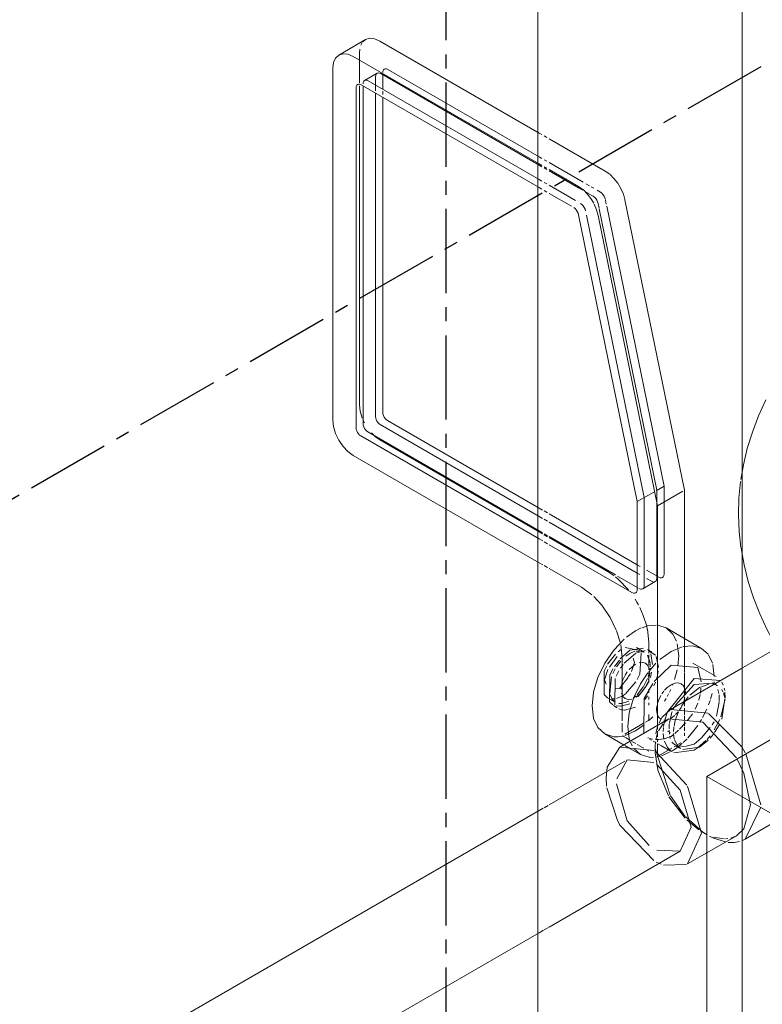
# Model space of a CAD drawing. Header units: inches. Extents: x -332 to 1204, y -60 to 270.
# Tile 33 of 91: x 18 to 25, y 168 to 176. Entities that reach past the tile are written whole.
import ezdxf

# ---------------------------------------------------------------- set-up
doc = ezdxf.new("R2010")
doc.units = ezdxf.units.IN
doc.header["$MEASUREMENT"] = 0
doc.linetypes.add('CLDWTR', pattern=[1.125, 0.75, -0.125, 0.125, -0.125])
doc.layers.add('P-PIPE', color=3, linetype='Continuous', lineweight=30)
doc.layers.add('P-SANR-FIXT', color=6, linetype='Continuous', lineweight=9)

# ---------------------------------------------------------------- blocks, each defined once
blk = doc.blocks.new('SSG_Safety_Station_Shower_Eyewash_PLA_3_ - Default-3066068-HOT AND COLD WATER RISER DIAGRAM')
at = {"layer": 'P-SANR-FIXT', "color": 254}
for p, q in [((24.6391, 169.8006), (24.6391, 186.3283)), ((22.821, 186.2011), (22.821, 165.6386)), ((21.2865, 176.1742), (21.0489, 176.0371)), ((21.4145, 176.1615), (22.8322, 175.3431)), ((22.8322, 175.0687), (21.1769, 176.0244)), ((20.9959, 175.9199), (20.9959, 172.7882)), ((21.2482, 175.7713), (22.8322, 174.8568)), ((21.2646, 175.7636), (21.2646, 172.7555)), ((21.2024, 172.7196), (21.2024, 175.7449)), ((21.3059, 172.6839), (22.8322, 171.8027)), ((22.8322, 171.7309), (21.2437, 172.648)), ((21.1769, 172.4746), (22.8322, 171.519)), ((24.9557, 170.7646), (24.6279, 170.5753)), ((24.6347, 169.8799), (24.6658, 169.8292)), ((22.8322, 169.3138), (19.5097, 167.3955)), ((19.9802, 166.5807), (22.8322, 168.2274))]:
    blk.add_line(p, q, dxfattribs=at)
at = {"layer": 'P-SANR-FIXT', "color": 10}
for p, q in [((21.246, 176.1261), (21.2578, 176.1475)), ((21.2632, 176.1545), (21.2865, 176.1742)), ((21.2335, 176.057), (21.236, 176.0898)), ((21.2335, 175.7881), (21.2335, 176.057)), ((21.3895, 175.8748), (21.278, 175.8104)), ((21.3761, 175.7195), (21.3761, 175.8452)), ((21.4219, 175.8716), (22.8322, 175.0574)), ((21.44, 175.8612), (21.44, 175.7324)), ((22.8322, 175.1311), (21.4858, 175.9085)), ((21.2335, 172.9253), (21.2335, 175.7629)), ((22.8322, 174.9286), (21.3104, 175.8072)), ((21.3761, 172.8199), (21.3761, 175.6974)), ((21.44, 175.7148), (21.44, 175.6843)), ((21.44, 175.6606), (21.44, 172.8568)), ((22.8322, 175.3431), (22.8556, 175.3296)), ((22.8761, 175.3177), (22.8992, 175.3044)), ((22.9201, 175.2923), (23.4207, 175.0033)), ((22.856, 175.1174), (22.8322, 175.1311)), ((22.8561, 175.0549), (22.8322, 175.0687)), ((22.8322, 175.0574), (22.8562, 175.0436)), ((22.8997, 175.0922), (22.8761, 175.1058)), ((23.2244, 174.9047), (22.9201, 175.0804)), ((22.8998, 175.0297), (22.8761, 175.0433)), ((22.8761, 175.032), (22.8998, 175.0184)), ((23.1831, 174.8661), (22.9201, 175.018)), ((22.9201, 175.0067), (23.1808, 174.8561)), ((23.4207, 175.0033), (23.4599, 174.9757)), ((22.8564, 174.9146), (22.8322, 174.9286)), ((22.9001, 174.8894), (22.8761, 174.9033)), ((23.154, 174.7428), (22.9201, 174.8779)), ((23.2807, 174.8722), (23.2473, 174.8915)), ((22.8322, 174.8568), (22.8566, 174.8427)), ((22.8761, 174.8314), (22.9002, 174.8175)), ((22.9201, 174.806), (23.1187, 174.6914)), ((23.1814, 174.8558), (23.2201, 174.8334)), ((23.2223, 174.8385), (23.1831, 174.8661)), ((23.2386, 174.8228), (23.2668, 174.8065)), ((23.2686, 174.8054), (23.3128, 174.7799)), ((23.3173, 174.851), (23.2936, 174.8647)), ((23.3767, 174.8168), (23.3484, 174.8331)), ((23.3885, 174.8081), (23.3767, 174.8168)), ((23.2132, 174.7069), (23.2013, 174.7155)), ((23.2242, 174.6952), (23.2132, 174.7069)), ((23.2338, 174.6813), (23.2242, 174.6952)), ((23.3128, 174.7799), (23.3247, 174.7712)), ((23.3526, 174.7304), (23.3572, 174.715)), ((23.3572, 174.715), (23.3656, 174.6736)), ((23.4295, 174.7104), (23.4224, 174.745)), ((23.5956, 174.7474), (24.1241, 172.1643)), ((23.1834, 174.6147), (23.7055, 172.0634)), ((23.2411, 174.6661), (23.2338, 174.6813)), ((23.2456, 174.6506), (23.2411, 174.6661)), ((23.7678, 172.0993), (23.2534, 174.6129)), ((23.8866, 172.0272), (23.358, 174.6102)), ((23.3666, 174.6688), (23.8793, 172.1637)), ((23.9431, 172.2005), (23.4333, 174.6917)), ((21.2776, 172.7632), (21.2637, 172.7924)), ((21.4813, 172.7852), (22.8322, 172.0052)), ((21.2646, 172.7555), (21.266, 172.7424)), ((21.2952, 172.6917), (21.3059, 172.6839)), ((22.8322, 171.9315), (21.4175, 172.7483)), ((21.3627, 172.6505), (21.3386, 172.6749)), ((21.4145, 172.6118), (21.3677, 172.646)), ((22.8322, 171.7933), (21.4145, 172.6118)), ((23.8722, 172.1596), (23.9431, 172.2005)), ((23.8793, 172.1637), (23.8793, 172.0627)), ((23.8866, 172.0272), (24.1092, 172.1557)), ((23.9431, 171.4187), (23.9431, 172.2005)), ((24.1241, 172.1643), (24.1241, 170.5972)), ((23.7055, 172.0634), (23.8535, 172.1488)), ((23.7678, 171.3174), (23.7678, 172.0993)), ((23.7787, 172.1056), (23.8535, 172.1488)), ((22.8322, 172.0052), (22.8626, 171.9877)), ((22.8761, 171.9799), (22.9063, 171.9625)), ((23.7055, 172.0634), (23.7055, 171.2815)), ((23.8793, 172.0539), (23.8793, 171.3818)), ((23.8866, 170.46), (23.8866, 172.0272)), ((22.8628, 171.9139), (22.8322, 171.9315)), ((22.9064, 171.8887), (22.8761, 171.9061)), ((22.9201, 171.9545), (23.7055, 171.501)), ((23.7055, 171.4273), (22.9201, 171.8808)), ((22.8322, 171.8027), (22.863, 171.7849)), ((22.863, 171.7755), (22.8322, 171.7933)), ((22.8632, 171.713), (22.8322, 171.7309)), ((22.8761, 171.7774), (22.9067, 171.7597)), ((22.9067, 171.7503), (22.8761, 171.768)), ((22.9201, 171.752), (23.5109, 171.4109)), ((23.4453, 171.4393), (22.9201, 171.7426)), ((22.9068, 171.6878), (22.8761, 171.7055)), ((23.6581, 171.2541), (22.9201, 171.6802)), ((22.8322, 171.519), (22.8636, 171.5008)), ((22.8761, 171.4936), (22.9073, 171.4756)), ((22.9201, 171.4682), (23.2077, 171.3022)), ((23.7055, 171.501), (23.7318, 171.4859)), ((23.7874, 171.4538), (23.8722, 171.4048)), ((23.4984, 171.4041), (23.4453, 171.4393)), ((23.5277, 171.4012), (23.7092, 171.2964)), ((23.7276, 171.4146), (23.7055, 171.4273)), ((23.8318, 171.3544), (23.7884, 171.3794)), ((23.8785, 171.4012), (23.8957, 171.3913)), ((23.2077, 171.3022), (23.3014, 171.2338)), ((23.7539, 171.2867), (23.8654, 171.3511)), ((23.748, 170.9416), (23.7883, 170.9551)), ((23.7946, 170.9295), (23.7889, 170.9547)), ((23.7943, 170.9566), (23.8728, 170.9649)), ((23.887, 170.9637), (23.9611, 170.9397)), ((24.2779, 170.7568), (23.9611, 170.9397)), ((23.9611, 170.9397), (24.0197, 170.8866)), ((23.5213, 170.9121), (23.5548, 170.8026)), ((23.8073, 170.8123), (23.795, 170.9276)), ((24.0197, 170.8866), (24.0223, 170.8829)), ((24.0223, 170.8829), (24.0539, 170.8203)), ((23.5574, 170.7904), (23.5698, 170.6751)), ((23.7271, 170.7378), (23.5975, 170.7656)), ((23.6383, 170.7404), (23.7595, 170.759)), ((23.767, 170.7249), (23.6981, 170.7646)), ((23.8073, 170.7137), (23.8073, 170.8123)), ((24.0608, 170.7978), (24.0739, 170.6902)), ((23.5113, 170.7073), (23.4407, 170.6159)), ((23.5269, 170.6852), (23.4568, 170.5905)), ((23.561, 170.7468), (23.5347, 170.728)), ((23.5542, 170.6632), (23.5772, 170.6867)), ((23.5698, 170.6751), (23.5698, 170.1128)), ((23.5783, 170.6878), (23.6383, 170.7404)), ((23.6881, 170.7116), (23.5896, 170.6259)), ((23.6383, 170.7122), (23.6036, 170.6883)), ((23.6842, 170.7319), (23.6383, 170.7122)), ((23.6793, 170.6317), (23.6685, 170.6692)), ((23.7744, 170.7396), (23.6911, 170.7133)), ((23.767, 170.7249), (23.6913, 170.7337)), ((23.8192, 170.6291), (23.7959, 170.6981)), ((23.8341, 170.7261), (23.7969, 170.7476)), ((23.8669, 170.6957), (23.8024, 170.7378)), ((23.8073, 170.6078), (23.8073, 170.701)), ((23.8253, 170.7092), (23.8394, 170.6145)), ((23.8945, 170.5879), (23.8739, 170.6846)), ((24.0739, 170.6902), (24.0672, 170.6032)), ((24.3742, 170.6267), (24.3391, 170.7)), ((23.5015, 170.5973), (23.5456, 170.6537)), ((23.5583, 170.6446), (23.5189, 170.5918)), ((23.5808, 170.615), (23.5562, 170.5805)), ((23.6554, 170.5915), (23.6328, 170.5688)), ((23.6542, 170.5505), (23.6793, 170.6317)), ((23.6885, 170.6157), (23.6554, 170.5915)), ((23.7526, 170.6329), (23.7217, 170.6298)), ((23.8124, 170.5775), (23.7996, 170.6058)), ((23.8073, 170.5655), (23.8073, 170.5886)), ((23.8712, 170.6245), (23.8126, 170.5589)), ((23.8142, 170.5496), (23.8189, 170.5808)), ((23.8199, 170.5932), (23.8198, 170.6218)), ((24.0053, 170.6078), (23.8568, 170.4627)), ((24.2436, 170.5865), (24.0053, 170.6078)), ((24.1241, 170.5972), (24.1241, 170.5451)), ((24.4064, 170.5079), (24.1999, 170.6271)), ((24.2732, 170.4586), (24.2436, 170.5865)), ((24.3907, 170.5073), (24.3776, 170.6149)), ((23.4762, 170.504), (23.4603, 170.3553)), ((23.5095, 170.5762), (23.4887, 170.5353)), ((23.5424, 170.5579), (23.5181, 170.5105)), ((23.5889, 170.453), (23.6229, 170.4991)), ((23.6156, 170.5473), (23.5979, 170.52)), ((23.6255, 170.503), (23.6438, 170.5318)), ((23.8027, 170.5069), (23.8107, 170.5344)), ((23.8073, 170.4839), (23.8073, 170.5512)), ((23.8331, 170.5452), (23.8214, 170.498)), ((23.8769, 170.4858), (23.8847, 170.5138)), ((23.8865, 170.5219), (23.892, 170.5532)), ((24.6279, 170.5753), (24.0007, 170.2132)), ((24.0608, 170.5674), (24.0373, 170.4796)), ((24.1241, 170.5392), (24.1241, 170.3461)), ((23.5057, 170.4038), (23.5465, 170.4016)), ((23.5093, 170.4892), (23.5068, 170.2545)), ((23.5465, 170.4016), (23.5869, 170.4504)), ((23.5647, 170.4345), (23.5603, 170.3936)), ((23.6, 170.3522), (23.6931, 170.459)), ((23.704, 170.344), (23.762, 170.4192)), ((23.7844, 170.4212), (23.7126, 170.3306)), ((23.7526, 170.3765), (23.7792, 170.4153)), ((23.7646, 170.4236), (23.7959, 170.4879)), ((23.7848, 170.4255), (23.7996, 170.4577)), ((23.807, 170.4626), (23.7887, 170.4282)), ((23.8073, 170.4532), (23.8073, 170.4839)), ((23.8528, 170.4246), (23.8669, 170.4573)), ((23.8866, 170.0724), (23.8866, 170.46)), ((24.0223, 170.4378), (24.0197, 170.4311)), ((24.0385, 170.4469), (24.0694, 170.45)), ((24.2118, 170.4358), (24.0427, 170.2495)), ((24.0694, 170.45), (24.0951, 170.4422)), ((24.2577, 170.4093), (24.1732, 170.3419)), ((24.2118, 170.4886), (24.4471, 170.4714)), ((24.3749, 170.4479), (24.2118, 170.4358)), ((24.3433, 170.4396), (24.2577, 170.4093)), ((24.2669, 170.3597), (24.2719, 170.4039)), ((24.4199, 170.4253), (24.374, 170.4518)), ((24.4023, 170.4335), (24.379, 170.4392)), ((24.3859, 170.4347), (24.3886, 170.4596)), ((24.4574, 170.456), (24.4697, 170.4305)), ((24.4785, 170.4029), (24.483, 170.3814)), ((23.3031, 170.2451), (23.3163, 170.3679)), ((23.4408, 170.3188), (23.5096, 170.2791)), ((23.5211, 170.3112), (23.5694, 170.3316)), ((23.5647, 170.3578), (23.5775, 170.3295)), ((23.5698, 170.3318), (23.5972, 170.3501)), ((23.5775, 170.3295), (23.5979, 170.3106)), ((23.6692, 170.3127), (23.6956, 170.3356)), ((23.6962, 170.3243), (23.7217, 170.3438)), ((23.7217, 170.3438), (23.7526, 170.3765)), ((23.7711, 170.3028), (23.7974, 170.3341)), ((23.8073, 170.3615), (23.8073, 170.3938)), ((23.8073, 170.3024), (23.8073, 170.3271)), ((23.9247, 170.3532), (23.9412, 170.3759)), ((23.9837, 170.3519), (23.9709, 170.3278)), ((24.0029, 170.3917), (23.9919, 170.3684)), ((24.159, 170.3266), (24.0991, 170.2442)), ((24.1292, 170.3179), (24.1198, 170.2843)), ((24.1241, 170.3267), (24.1241, 170.2888)), ((24.1308, 170.3876), (24.1335, 170.3588)), ((24.2533, 170.2975), (24.2647, 170.346)), ((24.3567, 170.3048), (24.3711, 170.3559)), ((24.4315, 170.3549), (24.4234, 170.3908)), ((24.4351, 170.2861), (24.4331, 170.3429)), ((24.4677, 170.3722), (24.4564, 170.3915)), ((24.4841, 170.318), (24.4726, 170.3611)), ((24.4848, 170.3679), (24.4868, 170.3172)), ((23.3163, 170.1375), (23.3031, 170.2451)), ((23.4874, 170.2547), (23.4595, 170.2796)), ((23.4756, 170.3075), (23.5027, 170.3077)), ((23.4923, 170.2491), (23.5267, 170.2292)), ((23.5543, 170.2438), (23.5167, 170.245)), ((23.5412, 170.2682), (23.5644, 170.2673)), ((23.6383, 170.2636), (23.5573, 170.244)), ((23.5644, 170.2673), (23.6309, 170.2877)), ((23.5907, 170.2068), (23.6881, 170.2348)), ((23.8073, 170.251), (23.8073, 170.2738)), ((23.8771, 170.2107), (23.8803, 170.2455)), ((23.9611, 170.3103), (23.9472, 170.2871)), ((24.0396, 170.2442), (24.0226, 170.2109)), ((24.1241, 170.2784), (24.1241, 170.2431)), ((24.2191, 170.2154), (24.2436, 170.2688)), ((24.3391, 170.2549), (24.3531, 170.2937)), ((24.4105, 170.1531), (24.4348, 170.2776)), ((24.4863, 170.3071), (24.4501, 170.1496)), ((24.4564, 170.1266), (24.4853, 170.3087)), ((23.5421, 170.2203), (23.5634, 170.2112)), ((23.5654, 170.2106), (23.5888, 170.2069)), ((23.8425, 170.1486), (23.806, 170.1116)), ((23.8073, 170.1177), (23.8073, 170.1704)), ((23.8986, 170.0955), (23.926, 170.1439)), ((24.0192, 170.1456), (24.0053, 170.1367)), ((24.0385, 170.1609), (24.0192, 170.1456)), ((24.059, 170.1621), (24.0438, 170.1168)), ((24.0694, 170.1936), (24.0468, 170.1686)), ((24.0723, 170.1933), (24.059, 170.1621)), ((24.1241, 170.2262), (24.1241, 170.1666)), ((24.1241, 170.1563), (24.1241, 170.1169)), ((24.1515, 170.1145), (24.1764, 170.1469)), ((24.1796, 170.1514), (24.1959, 170.1756)), ((24.2858, 170.1415), (24.3237, 170.2179)), ((24.3389, 170.1769), (24.6347, 169.8799)), ((23.9872, 170.1305), (23.5513, 169.8788)), ((23.5698, 170.0912), (23.5698, 170.0104)), ((23.767, 170.0944), (23.5948, 169.995)), ((23.7675, 170.0777), (23.6885, 170.0226)), ((23.8053, 170.1165), (23.7773, 170.1004)), ((23.8697, 169.9964), (23.8895, 170.0733)), ((23.8866, 170.0391), (23.8866, 170.0724)), ((23.8952, 170.0246), (23.9345, 170.0867)), ((23.9367, 170.0163), (23.9389, 170.0535)), ((23.94, 170.0633), (23.9485, 170.111)), ((23.9722, 170.1226), (23.9412, 170.1196)), ((23.9438, 170.0968), (23.9872, 170.1305)), ((23.9872, 170.1305), (24.2873, 170.1008)), ((23.9904, 170.086), (23.9883, 170.042)), ((24.0313, 170.0562), (24.0283, 170.0175)), ((24.0431, 170.1143), (24.0325, 170.0649)), ((24.0798, 170.0373), (24.1351, 170.095)), ((24.1241, 170.108), (24.1241, 170.0661)), ((24.1241, 170.057), (24.1241, 170.0223)), ((24.2628, 170.1023), (24.2769, 170.1257)), ((24.2756, 169.9617), (24.355, 170.0524)), ((24.2873, 170.1008), (24.5875, 169.784)), ((24.3724, 170.0781), (24.3881, 170.1049)), ((24.4393, 170.1235), (24.3907, 170.0327)), ((24.3926, 170.008), (24.4334, 170.0754)), ((23.416, 169.9956), (23.588, 169.8964)), ((23.5888, 169.9802), (23.531, 169.9706)), ((23.5698, 169.9805), (23.5948, 169.9661)), ((23.6885, 170.0226), (23.5988, 169.9831)), ((23.8707, 169.9446), (23.8828, 169.9926)), ((23.8866, 169.9709), (23.8866, 170.0216)), ((23.9427, 169.9491), (23.9369, 169.9993)), ((23.9671, 169.9601), (24.0053, 169.9723)), ((23.9998, 170.0066), (23.9741, 170.0214)), ((23.9885, 170.0282), (23.9909, 169.9953)), ((23.994, 169.9753), (23.9991, 169.9546)), ((24.0053, 169.9723), (24.0256, 169.9889)), ((24.0285, 170.001), (24.0349, 169.9527)), ((24.0394, 170.0006), (24.0728, 170.0306)), ((24.1241, 170.0065), (24.1241, 169.9782)), ((24.353, 169.9797), (24.3258, 169.9475)), ((24.3538, 169.9593), (24.3832, 169.9951)), ((23.5948, 169.8924), (23.6288, 169.8728)), ((23.5996, 169.9633), (23.6396, 169.9402)), ((23.6439, 169.9216), (23.6593, 169.8891)), ((23.6578, 169.9297), (23.6926, 169.9096)), ((23.7034, 169.9034), (23.7365, 169.8843)), ((23.7398, 169.8823), (23.7647, 169.868)), ((23.8005, 169.9626), (23.8043, 169.9605)), ((23.8108, 169.9531), (23.8332, 169.9401)), ((23.817, 169.9547), (23.8398, 169.9482)), ((23.8456, 169.9329), (23.8722, 169.9176)), ((23.8629, 169.8967), (23.8629, 169.8557)), ((23.8637, 169.8841), (23.8677, 169.9261)), ((23.8703, 169.9452), (23.9008, 169.9466)), ((23.8866, 169.9246), (23.8866, 169.9525)), ((23.8866, 169.8121), (23.8866, 169.9081)), ((23.8877, 169.9086), (23.9206, 169.8896)), ((23.9051, 169.9471), (23.9646, 169.9594)), ((23.9211, 169.8893), (24.0018, 169.8428)), ((24.0131, 169.9237), (24.0181, 169.9172)), ((24.0181, 169.9172), (24.0442, 169.8961)), ((24.0332, 169.8823), (24.059, 169.8972)), ((24.0361, 169.9478), (24.059, 169.8972)), ((24.0445, 169.8647), (24.071, 169.8842)), ((24.0523, 169.8883), (24.0898, 169.8667)), ((24.0567, 169.8905), (24.1332, 169.8856)), ((24.0603, 169.8955), (24.0905, 169.8665)), ((24.0675, 169.9021), (24.0926, 169.9166)), ((24.0819, 169.8928), (24.1051, 169.9125)), ((24.1103, 169.8563), (24.2577, 169.8795)), ((24.1138, 169.9203), (24.1479, 169.9537)), ((24.1401, 169.8866), (24.2118, 169.906)), ((24.2118, 169.906), (24.2735, 169.9597)), ((24.3162, 169.9372), (24.2394, 169.8706)), ((24.2577, 169.8795), (24.3375, 169.9421)), ((23.6322, 169.8708), (23.7328, 169.8127)), ((23.7862, 169.8556), (23.809, 169.8424)), ((23.8635, 169.8303), (23.8629, 169.8557)), ((23.8874, 169.6776), (23.8637, 169.8265)), ((23.997, 169.4517), (23.8643, 169.8663)), ((23.8712, 169.7902), (23.9008, 169.7961)), ((23.8745, 169.8351), (24.1461, 169.5417)), ((23.8954, 169.8027), (24.0134, 169.8709)), ((23.9194, 169.8013), (23.9923, 169.8325)), ((24.0053, 169.8397), (24.0445, 169.8647)), ((24.0187, 169.833), (24.0172, 169.8339)), ((24.2118, 169.8531), (24.0318, 169.8266)), ((24.2394, 169.8706), (24.2118, 169.8531)), ((24.6391, 165.6386), (24.6391, 169.8006)), ((24.672, 169.8182), (24.8035, 169.3657)), ((23.5948, 169.7541), (22.9201, 169.3645)), ((23.5223, 169.597), (23.6162, 169.7664)), ((23.6162, 169.7664), (23.8515, 169.7431)), ((23.8126, 169.7881), (23.8502, 169.7879)), ((24.5937, 169.773), (24.6535, 169.647)), ((23.9829, 169.4449), (23.8887, 169.6726)), ((24.6658, 169.0612), (25.7211, 169.6705)), ((23.529, 169.2266), (23.4331, 169.5177)), ((24.1293, 169.2655), (24.0007, 169.4452)), ((22.9117, 169.3597), (22.8761, 169.3392)), ((24.1311, 169.2453), (23.9872, 169.4374)), ((22.8682, 169.3346), (22.8322, 169.3138)), ((24.803, 169.3397), (24.6658, 169.0612)), ((24.2929, 169.1194), (24.1335, 169.2609)), ((24.2529, 169.1421), (24.1453, 169.2308)), ((24.2873, 169.1206), (24.3239, 169.0995)), ((24.3281, 169.0994), (24.2873, 169.1206)), ((24.3241, 168.9388), (24.5875, 169.0909)), ((24.5875, 169.0909), (24.5365, 169.0701)), ((24.6535, 169.1515), (24.5875, 169.0909)), ((24.3771, 169.0712), (24.3474, 169.0862)), ((24.4794, 169.0628), (24.3815, 169.0785)), ((24.4905, 169.0346), (24.3834, 169.0683)), ((24.5119, 169.0652), (24.4899, 169.0631)), ((24.5685, 169.0311), (24.5141, 169.0315)), ((24.6157, 169.0399), (24.5685, 169.0311)), ((24.6658, 169.0612), (24.6347, 169.0463)), ((22.9201, 168.2781), (24.0867, 168.9516)), ((24.0867, 168.9516), (23.8778, 168.9633)), ((24.1516, 168.8392), (24.3241, 168.9388)), ((23.9165, 168.8372), (23.8745, 168.8564)), ((24.1432, 168.8347), (23.9381, 168.8293)), ((22.8322, 168.2274), (22.8705, 168.2494)), ((22.8761, 168.2527), (22.914, 168.2746))]:
    blk.add_line(p, q, dxfattribs=at)
at = {"layer": 'P-SANR-FIXT', "color": 254}
for points in [[(21.2865, 176.1742, 0), (21.324, 176.1858, 0), (21.3677, 176.1815, 0), (21.4145, 176.1615, 0)], [(21.1769, 176.0244, 0), (21.1301, 176.0443, 0), (21.0864, 176.0486, 0), (21.0489, 176.0371, 0), (21.0202, 176.0104, 0), (21.0021, 175.9704, 0), (20.9959, 175.9199, 0)], [(21.2024, 175.7449, 0), (21.204, 175.7577, 0), (21.2085, 175.7678, 0), (21.2158, 175.7745, 0), (21.2253, 175.7775, 0), (21.2363, 175.7764, 0), (21.2482, 175.7713, 0)], [(24.8489, 172.9689, 0), (24.7842, 172.8263, 0), (24.7293, 172.6821, 0), (24.6843, 172.5363, 0), (24.6495, 172.3894, 0), (24.6279, 172.2601, 0)], [(20.9959, 172.7882, 0), (21.0021, 172.7305, 0), (21.0202, 172.6697, 0), (21.0489, 172.6098, 0), (21.0864, 172.5549, 0), (21.1301, 172.5088, 0), (21.1769, 172.4746, 0)], [(21.2437, 172.648, 0), (21.233, 172.6558, 0), (21.2231, 172.6663, 0), (21.2145, 172.6789, 0), (21.2079, 172.6925, 0), (21.2038, 172.7064, 0), (21.2024, 172.7196, 0)], [(21.266, 172.7424, 0), (21.2702, 172.7285, 0), (21.2767, 172.7148, 0), (21.2853, 172.7023, 0), (21.2952, 172.6917, 0)], [(24.6287, 171.6476, 0), (24.6553, 171.4999, 0), (24.6921, 171.3532, 0), (24.739, 171.2077, 0), (24.7957, 171.0638, 0), (24.8623, 170.9215, 0), (24.9384, 170.7813, 0), (25.024, 170.6432, 0), (25.1189, 170.5076, 0), (25.2228, 170.3746, 0), (25.3356, 170.2444, 0), (25.3612, 170.2176, 0)]]:
    blk.add_polyline3d(points, dxfattribs=at)
at = {"layer": 'P-SANR-FIXT', "color": 10}
for points in [[(21.3761, 175.8452, 0), (21.3777, 175.858, 0), (21.3823, 175.8681, 0), (21.3895, 175.8748, 0), (21.399, 175.8778, 0), (21.4101, 175.8767, 0), (21.4219, 175.8716, 0)], [(21.4858, 175.9085, 0), (21.4739, 175.9135, 0), (21.4629, 175.9146, 0), (21.4534, 175.9117, 0), (21.4461, 175.905, 0), (21.4415, 175.8948, 0), (21.44, 175.8821, 0)], [(21.3104, 175.8072, 0), (21.2985, 175.8123, 0), (21.2875, 175.8134, 0), (21.278, 175.8104, 0), (21.2707, 175.8037, 0), (21.2662, 175.7936, 0), (21.2646, 175.7808, 0)], [(23.4633, 174.9729, 0), (23.4972, 174.9395, 0), (23.5309, 174.8965, 0), (23.5594, 174.8485, 0), (23.5813, 174.7981, 0), (23.595, 174.7501, 0)], [(23.3178, 174.7191, 0), (23.2933, 174.7593, 0), (23.2596, 174.8023, 0), (23.2251, 174.8361, 0)], [(23.421, 174.7519, 0), (23.4164, 174.7673, 0), (23.4091, 174.7825, 0), (23.3996, 174.7964, 0), (23.3885, 174.8081, 0)], [(23.358, 174.6102, 0), (23.3437, 174.6609, 0), (23.3218, 174.7114, 0)], [(23.3247, 174.7712, 0), (23.3358, 174.7596, 0), (23.3453, 174.7456, 0), (23.3526, 174.7304, 0)], [(23.1391, 174.6796, 0), (23.151, 174.6709, 0), (23.162, 174.6593, 0), (23.1715, 174.6453, 0), (23.1788, 174.6301, 0), (23.1834, 174.6147, 0)], [(21.2578, 172.8068, 0), (21.2397, 172.8677, 0), (21.2335, 172.9253, 0)], [(21.44, 172.8568, 0), (21.4414, 172.8436, 0), (21.4455, 172.8297, 0), (21.4521, 172.816, 0), (21.4607, 172.8035, 0), (21.4706, 172.793, 0), (21.4813, 172.7852, 0)], [(21.4175, 172.7483, 0), (21.4068, 172.7561, 0), (21.3968, 172.7666, 0), (21.3882, 172.7792, 0), (21.3817, 172.7928, 0), (21.3775, 172.8067, 0), (21.3761, 172.8199, 0)], [(24.6248, 172.2416, 0), (24.6103, 172.0932, 0), (24.6062, 171.9445, 0), (24.6123, 171.7959, 0), (24.6279, 171.655, 0)], [(23.6263, 171.2788, 0), (23.539, 171.371, 0), (23.5118, 171.3938, 0)], [(23.8793, 171.3818, 0), (23.8777, 171.3685, 0), (23.8729, 171.3581, 0), (23.8654, 171.3511, 0), (23.8555, 171.348, 0), (23.8441, 171.3492, 0), (23.8318, 171.3544, 0)], [(23.8957, 171.3913, 0), (23.908, 171.386, 0), (23.9194, 171.3849, 0), (23.9292, 171.3879, 0), (23.9368, 171.3949, 0), (23.9415, 171.4054, 0), (23.9431, 171.4187, 0)], [(23.7055, 171.2815, 0), (23.7039, 171.2682, 0), (23.6992, 171.2578, 0), (23.6916, 171.2508, 0), (23.6818, 171.2477, 0), (23.6704, 171.2489, 0), (23.6581, 171.2541, 0)], [(23.7203, 171.29, 0), (23.7326, 171.2848, 0), (23.744, 171.2836, 0), (23.7539, 171.2867, 0), (23.7614, 171.2937, 0), (23.7661, 171.3042, 0), (23.7678, 171.3174, 0)], [(23.3179, 171.2187, 0), (23.3888, 171.1417, 0), (23.4637, 171.0319, 0), (23.5181, 170.9201, 0)], [(23.7155, 171.1435, 0), (23.7013, 171.1691, 0), (23.6862, 171.1942, 0)], [(23.7889, 170.9547, 0), (23.7588, 171.0493, 0), (23.7277, 171.1198, 0)], [(23.6093, 170.8574, 0), (23.6885, 170.9127, 0), (23.7411, 170.9388, 0)], [(23.317, 170.3714, 0), (23.3548, 170.4975, 0), (23.416, 170.625, 0), (23.4958, 170.7418, 0), (23.5888, 170.8399, 0)], [(24.1051, 170.7722, 0), (24.0053, 170.7298, 0), (23.9056, 170.657, 0)], [(24.3354, 170.7051, 0), (24.2779, 170.7568, 0), (24.198, 170.7814, 0), (24.1121, 170.774, 0)], [(23.705, 170.4797, 0), (23.7271, 170.5277, 0), (23.74, 170.7135, 0)], [(23.4331, 170.6023, 0), (23.4118, 170.5558, 0), (23.4118, 170.3457, 0), (23.4408, 170.3188, 0)], [(23.7996, 170.6058, 0), (23.7792, 170.6247, 0), (23.7542, 170.6327, 0)], [(23.4446, 170.5702, 0), (23.4137, 170.4783, 0), (23.4269, 170.4375, 0)], [(23.4574, 170.2827, 0), (23.4595, 170.518, 0), (23.4876, 170.5754, 0)], [(23.5944, 170.5137, 0), (23.5775, 170.4776, 0), (23.5688, 170.4513, 0)], [(23.7987, 170.5411, 0), (23.7328, 170.4421, 0), (23.6716, 170.3146, 0), (23.6331, 170.185, 0), (23.6199, 170.0622, 0)], [(23.8051, 170.4732, 0), (23.8124, 170.5008, 0), (23.8167, 170.5417, 0)], [(23.8429, 170.4449, 0), (23.767, 170.3114, 0), (23.7635, 169.9991, 0)], [(23.9482, 170.3843, 0), (23.9722, 170.4086, 0), (24.0053, 170.4328, 0), (24.0385, 170.4469, 0)], [(23.9485, 170.111, 0), (23.9735, 170.1922, 0), (24.2118, 170.4886, 0)], [(24.096, 170.4418, 0), (24.1164, 170.4229, 0), (24.1292, 170.3946, 0)], [(23.463, 170.3441, 0), (23.4807, 170.3059, 0), (23.5093, 170.2793, 0)], [(23.8856, 170.2684, 0), (23.8943, 170.2947, 0), (23.9147, 170.3371, 0)], [(23.5979, 170.3106, 0), (23.6244, 170.3024, 0), (23.6554, 170.3055, 0)], [(24.1133, 170.2673, 0), (24.096, 170.2324, 0), (24.0782, 170.205, 0)], [(23.9147, 170.1277, 0), (23.8943, 170.1466, 0), (23.8815, 170.1749, 0), (23.8771, 170.2107, 0)], [(23.926, 170.1439, 0), (24.0007, 170.2132, 0), (24.3332, 170.1802, 0)], [(24.0162, 170.1963, 0), (24.0131, 170.1886, 0), (23.991, 170.0916, 0)], [(23.416, 169.9956, 0), (23.3548, 170.0524, 0), (23.317, 170.1349, 0)], [(23.6199, 170.0622, 0), (23.6331, 169.9546, 0), (23.6409, 169.9296, 0)], [(24.1545, 169.9606, 0), (24.198, 170.0106, 0), (24.2436, 170.0726, 0)], [(23.5289, 169.9705, 0), (23.4958, 169.971, 0), (23.416, 169.9956, 0)], [(23.436, 169.699, 0), (23.5513, 169.8788, 0), (23.8515, 169.8491, 0)], [(24.0033, 169.8432, 0), (23.9735, 169.8744, 0), (23.947, 169.9317, 0)], [(23.6742, 169.8659, 0), (23.7328, 169.8127, 0), (23.8095, 169.7884, 0)], [(23.8778, 169.7244, 0), (24.0867, 169.4948, 0), (24.1841, 169.167, 0), (24.0867, 168.9516, 0)], [(23.4316, 169.53, 0), (23.427, 169.6041, 0), (23.436, 169.699, 0)], [(24.6535, 169.647, 0), (24.7118, 169.3657, 0), (24.6535, 169.1515, 0)], [(23.8122, 169.0034, 0), (23.6162, 169.2232, 0), (23.5188, 169.5511, 0)], [(24.1516, 169.5323, 0), (24.2759, 169.114, 0), (24.1516, 168.8392, 0)], [(23.8515, 168.869, 0), (23.5513, 169.1858, 0), (23.5309, 169.2228, 0)]]:
    blk.add_polyline3d(points, dxfattribs=at)
blk = doc.blocks.new('Safety Shower_Tankless_Water_Heater-Keltech-SNA_Series - SNA363_480D-V3-HOT AND COLD WATER RISER DIAGRAM')
at = {"layer": 'P-SANR-FIXT'}
for p, q in [((24.3241, 169.6188), (33.2987, 174.8002)), ((24.3241, 130.4269), (24.3241, 169.6188)), ((41.2946, 159.8208), (24.3241, 169.6188))]:
    blk.add_line(p, q, dxfattribs=at)

msp = doc.modelspace()

# ---------------------------------------------------------------- linework, layer by layer
at = {"layer": 'P-PIPE', "color": 5, "linetype": 'CLDWTR'}
for p, q in [((22.0044, 149.1678), (22.0044, 222.3463)), ((-74.2439, 118.748), (61.7858, 197.2848))]:
    msp.add_line(p, q, dxfattribs=at)

# ---------------------------------------------------------------- block references
at = {"layer": 'P-SANR-FIXT', "color": 10}
msp.add_blockref('SSG_Safety_Station_Shower_Eyewash_PLA_3_ - Default-3066068-HOT AND COLD WATER RISER DIAGRAM', (0, 0), dxfattribs=at)
at = {"layer": 'P-SANR-FIXT'}
msp.add_blockref('Safety Shower_Tankless_Water_Heater-Keltech-SNA_Series - SNA363_480D-V3-HOT AND COLD WATER RISER DIAGRAM', (0, 0), dxfattribs=at)

doc.saveas('drawing.dxf')
